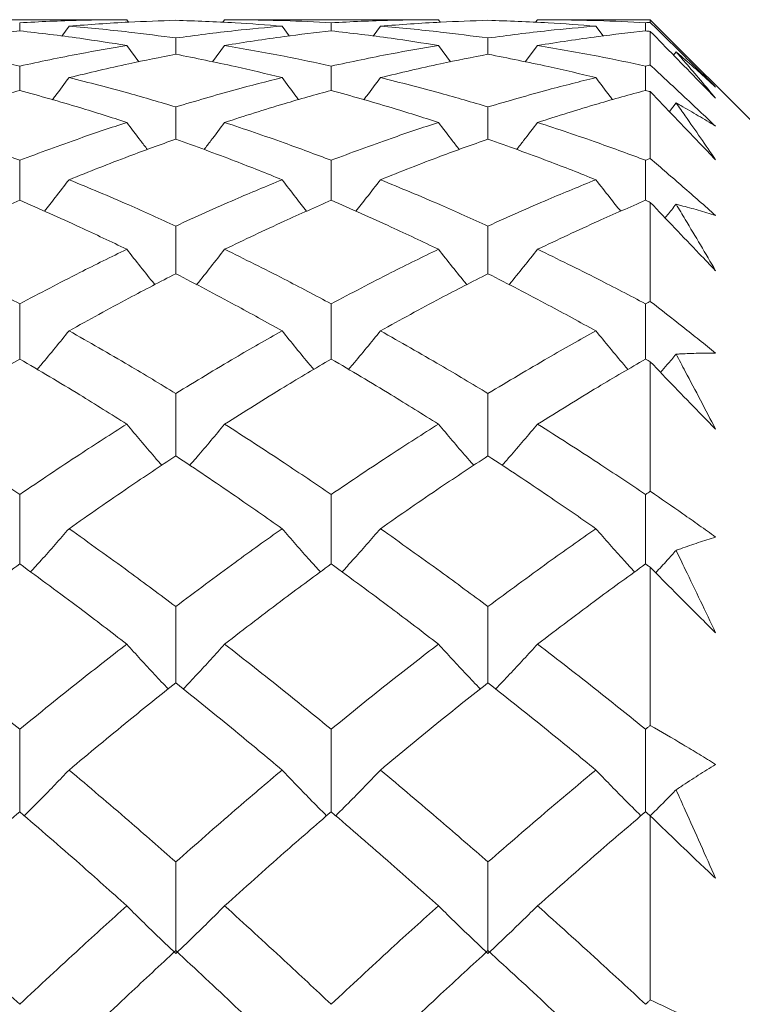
# Model space of a CAD drawing. Header units: inches. Extents: x 1 to 19.9, y 2.6 to 16.1.
# Tile 68 of 70: x 18.477 to 18.643, y 10.086 to 10.312. Entities that reach past the tile are written whole.
import ezdxf

# ---------------------------------------------------------------- set-up
doc = ezdxf.new("R2010")
doc.units = ezdxf.units.IN
doc.header["$MEASUREMENT"] = 0

msp = doc.modelspace()

# ---------------------------------------------------------------- linework, layer by layer
at = {"color": 7, "linetype": 'Continuous', "lineweight": 15}
for p, q in [((18.50201, 10.31208), (18.45275, 10.31208)), ((18.47744, 10.30952), (18.47744, 10.31138)), ((18.50201, 10.31208), (18.50243, 10.31151)), ((18.52448, 10.31208), (18.52404, 10.31147)), ((18.57354, 10.31208), (18.52448, 10.31208)), ((18.54893, 10.30952), (18.54893, 10.31138)), ((18.57354, 10.31208), (18.57396, 10.31151)), ((18.59629, 10.31208), (18.59585, 10.31147)), ((18.62216, 10.31208), (18.59629, 10.31208)), ((18.62108, 10.30952), (18.62108, 10.31138)), ((18.74716, 10.18708), (18.62216, 10.31208)), ((18.62216, 10.31208), (18.62216, 10.31144)), ((18.48877, 10.3106), (18.48709, 10.30832)), ((18.53765, 10.3106), (18.53931, 10.30835)), ((18.56024, 10.3106), (18.55856, 10.30832)), ((18.60966, 10.3106), (18.61134, 10.30835)), ((18.62216, 10.3094), (18.62216, 10.30166)), ((18.50201, 10.30616), (18.50478, 10.30243)), ((18.51326, 10.30415), (18.51326, 10.30788)), ((18.52448, 10.30616), (18.52171, 10.3024)), ((18.57354, 10.30616), (18.57633, 10.30242)), ((18.58491, 10.30415), (18.58491, 10.30788)), ((18.59629, 10.30616), (18.59347, 10.3024)), ((18.62808, 10.30469), (18.6275, 10.30393)), ((18.47744, 10.29586), (18.47744, 10.30143)), ((18.54893, 10.29586), (18.54893, 10.30143)), ((18.62108, 10.29586), (18.62108, 10.30143)), ((18.62216, 10.29557), (18.62216, 10.28023)), ((18.62808, 10.29298), (18.62654, 10.29099)), ((18.51326, 10.28468), (18.51326, 10.29206)), ((18.58491, 10.28468), (18.58491, 10.29206)), ((18.47744, 10.27064), (18.47744, 10.27982)), ((18.54893, 10.27064), (18.54893, 10.27982)), ((18.62108, 10.27064), (18.62108, 10.27982)), ((18.62216, 10.27017), (18.62216, 10.24746)), ((18.51326, 10.2538), (18.51326, 10.26474)), ((18.58491, 10.2538), (18.58491, 10.26474)), ((18.47744, 10.23424), (18.47744, 10.24689)), ((18.54893, 10.23424), (18.54893, 10.24689)), ((18.62108, 10.23424), (18.62108, 10.24689)), ((18.62216, 10.23361), (18.62216, 10.20389)), ((18.51326, 10.21202), (18.51326, 10.22633)), ((18.58491, 10.21202), (18.58491, 10.22633)), ((18.47744, 10.18724), (18.47744, 10.20316)), ((18.54893, 10.18724), (18.54893, 10.20316)), ((18.62108, 10.18724), (18.62108, 10.20316)), ((18.62216, 10.18646), (18.62216, 10.15019)), ((18.51326, 10.15999), (18.51326, 10.17745)), ((18.58491, 10.15999), (18.58491, 10.17745)), ((18.47744, 10.13038), (18.47744, 10.14931)), ((18.54893, 10.13038), (18.54893, 10.14931)), ((18.62108, 10.13038), (18.62108, 10.14931)), ((18.62216, 10.12946), (18.62216, 10.08722)), ((18.51326, 10.09853), (18.51326, 10.11886)), ((18.58491, 10.09853), (18.58491, 10.11886))]:
    msp.add_line(p, q, dxfattribs=at)
for points, knots in [([(18.47744, 10.31138), (18.48204, 10.3116), (18.49024, 10.312), (18.49842, 10.31205), (18.50201, 10.31208)], [0, 0, 0, 0, 0.560645, 1, 1, 1, 1]), ([(18.48877, 10.3106), (18.49335, 10.31094), (18.50153, 10.31155), (18.50968, 10.31181), (18.51326, 10.31193)], [0, 0, 0, 0, 0.560736, 1, 1, 1, 1]), ([(18.51326, 10.31193), (18.51781, 10.31177), (18.52593, 10.31149), (18.53407, 10.31087), (18.53765, 10.3106)], [0, 0, 0, 0, 0.559555, 1, 1, 1, 1]), ([(18.52448, 10.31208), (18.52903, 10.31204), (18.53717, 10.31197), (18.54533, 10.31156), (18.54893, 10.31138)], [0, 0, 0, 0, 0.559215, 1, 1, 1, 1]), ([(18.54893, 10.31138), (18.55351, 10.3116), (18.5617, 10.312), (18.56992, 10.31205), (18.57354, 10.31208)], [0, 0, 0, 0, 0.559413, 1, 1, 1, 1]), ([(18.56024, 10.3106), (18.56483, 10.31094), (18.57305, 10.31155), (18.58128, 10.31181), (18.58491, 10.31193)], [0, 0, 0, 0, 0.559504, 1, 1, 1, 1]), ([(18.58491, 10.31193), (18.58952, 10.31177), (18.59777, 10.31149), (18.60603, 10.31087), (18.60966, 10.3106)], [0, 0, 0, 0, 0.559703, 1, 1, 1, 1]), ([(18.59629, 10.31208), (18.60091, 10.31204), (18.60917, 10.31197), (18.61744, 10.31156), (18.62108, 10.31138)], [0, 0, 0, 0, 0.5597943, 1, 1, 1, 1]), ([(18.62108, 10.31138), (18.62128, 10.31139), (18.62164, 10.31141), (18.622, 10.31143), (18.62216, 10.31144)], [0, 0, 0, 0, 0.559995, 1, 1, 1, 1]), ([(18.62216, 10.31144), (18.62465, 10.30898), (18.62839, 10.3053), (18.6334, 10.30035), (18.63591, 10.29787), (18.63716, 10.29663)], [0, 0, 0, 0, 0.49985, 0.749906, 1, 1, 1, 1]), ([(18.45275, 10.30616), (18.45736, 10.30688), (18.4656, 10.30816), (18.47383, 10.3091), (18.47744, 10.30952)], [0, 0, 0, 0, 0.560447, 1, 1, 1, 1]), ([(18.47744, 10.30952), (18.48204, 10.30898), (18.49024, 10.30803), (18.49842, 10.30673), (18.50201, 10.30616)], [0, 0, 0, 0, 0.560645, 1, 1, 1, 1]), ([(18.48877, 10.3106), (18.49335, 10.31018), (18.50153, 10.30944), (18.50968, 10.30835), (18.51326, 10.30788)], [0, 0, 0, 0, 0.560736, 1, 1, 1, 1]), ([(18.51326, 10.30788), (18.51781, 10.30848), (18.52593, 10.30955), (18.53407, 10.31028), (18.53765, 10.3106)], [0, 0, 0, 0, 0.559555, 1, 1, 1, 1]), ([(18.52448, 10.30616), (18.52903, 10.30688), (18.53717, 10.30816), (18.54533, 10.3091), (18.54893, 10.30952)], [0, 0, 0, 0, 0.559215, 1, 1, 1, 1]), ([(18.54893, 10.30952), (18.55351, 10.30898), (18.5617, 10.30803), (18.56992, 10.30673), (18.57354, 10.30616)], [0, 0, 0, 0, 0.559413, 1, 1, 1, 1]), ([(18.56024, 10.3106), (18.56483, 10.31018), (18.57305, 10.30944), (18.58128, 10.30835), (18.58491, 10.30788)], [0, 0, 0, 0, 0.559504, 1, 1, 1, 1]), ([(18.58491, 10.30788), (18.58952, 10.30848), (18.59777, 10.30955), (18.60603, 10.31028), (18.60966, 10.3106)], [0, 0, 0, 0, 0.559703, 1, 1, 1, 1]), ([(18.59629, 10.30616), (18.60091, 10.30688), (18.60917, 10.30816), (18.61744, 10.3091), (18.62108, 10.30952)], [0, 0, 0, 0, 0.5597943, 1, 1, 1, 1]), ([(18.62108, 10.30952), (18.62128, 10.30949), (18.62164, 10.30945), (18.622, 10.30942), (18.62216, 10.3094)], [0, 0, 0, 0, 0.559995, 1, 1, 1, 1]), ([(18.63716, 10.29405), (18.63591, 10.29533), (18.63277, 10.29854), (18.62777, 10.30365), (18.62403, 10.30748), (18.62216, 10.3094)], [0, 0, 0, 0, 0.249909, 0.624893, 1, 1, 1, 1]), ([(18.45275, 10.30616), (18.45736, 10.30537), (18.4656, 10.30396), (18.47383, 10.3022), (18.47744, 10.30143)], [0, 0, 0, 0, 0.560447, 1, 1, 1, 1]), ([(18.47744, 10.30143), (18.48204, 10.30241), (18.49024, 10.30415), (18.49842, 10.30555), (18.50201, 10.30616)], [0, 0, 0, 0, 0.560645, 1, 1, 1, 1]), ([(18.52448, 10.30616), (18.52903, 10.30537), (18.53717, 10.30396), (18.54533, 10.3022), (18.54893, 10.30143)], [0, 0, 0, 0, 0.559215, 1, 1, 1, 1]), ([(18.54893, 10.30143), (18.55351, 10.3024), (18.5617, 10.30415), (18.56992, 10.30555), (18.57354, 10.30616)], [0, 0, 0, 0, 0.559413, 1, 1, 1, 1]), ([(18.59629, 10.30616), (18.60091, 10.30537), (18.60917, 10.30396), (18.61744, 10.3022), (18.62108, 10.30143)], [0, 0, 0, 0, 0.559794, 1, 1, 1, 1]), ([(18.48877, 10.29879), (18.49335, 10.29988), (18.50153, 10.30183), (18.50968, 10.30345), (18.51326, 10.30415)], [0, 0, 0, 0, 0.560736, 1, 1, 1, 1]), ([(18.51326, 10.30415), (18.51781, 10.30324), (18.52593, 10.30162), (18.53407, 10.29966), (18.53765, 10.29879)], [0, 0, 0, 0, 0.559555, 1, 1, 1, 1]), ([(18.56024, 10.29879), (18.56483, 10.29988), (18.57305, 10.30184), (18.58128, 10.30344), (18.58491, 10.30415)], [0, 0, 0, 0, 0.559504, 1, 1, 1, 1]), ([(18.58491, 10.30415), (18.58952, 10.30324), (18.59777, 10.30162), (18.60603, 10.29966), (18.60966, 10.29879)], [0, 0, 0, 0, 0.559703, 1, 1, 1, 1]), ([(18.62808, 10.30469), (18.62878, 10.30389), (18.63181, 10.30042), (18.63484, 10.29682), (18.63716, 10.29405)], [0, 0, 0, 0, 0.231715, 1, 1, 1, 1]), ([(18.63716, 10.29663), (18.63583, 10.29784), (18.63316, 10.30027), (18.63013, 10.30293), (18.62844, 10.30438), (18.62808, 10.30469)], [0, 0, 0, 0, 0.440572, 0.881144, 1, 1, 1, 1]), ([(18.62108, 10.30143), (18.62128, 10.30147), (18.62164, 10.30155), (18.622, 10.30163), (18.62216, 10.30166)], [0, 0, 0, 0, 0.559995, 1, 1, 1, 1]), ([(18.62216, 10.30166), (18.62465, 10.29934), (18.62839, 10.29586), (18.6334, 10.29117), (18.63591, 10.2888), (18.63716, 10.28762)], [0, 0, 0, 0, 0.49985, 0.749906, 1, 1, 1, 1]), ([(18.48877, 10.29879), (18.48771, 10.29738), (18.48645, 10.29568), (18.48516, 10.294), (18.48494, 10.29371)], [0, 0, 0, 0, 0.832348, 1, 1, 1, 1]), ([(18.48877, 10.29879), (18.49335, 10.29763), (18.50153, 10.29555), (18.50968, 10.29313), (18.51326, 10.29206)], [0, 0, 0, 0, 0.560736, 1, 1, 1, 1]), ([(18.51326, 10.29206), (18.51781, 10.29341), (18.52593, 10.29582), (18.53407, 10.29788), (18.53765, 10.29879)], [0, 0, 0, 0, 0.559555, 1, 1, 1, 1]), ([(18.53765, 10.29879), (18.53871, 10.29737), (18.53996, 10.29568), (18.54124, 10.29401), (18.54145, 10.29373)], [0, 0, 0, 0, 0.837188, 1, 1, 1, 1]), ([(18.56024, 10.29879), (18.55918, 10.29738), (18.55792, 10.29568), (18.55663, 10.294), (18.55641, 10.29372)], [0, 0, 0, 0, 0.832752, 1, 1, 1, 1]), ([(18.56024, 10.29879), (18.56483, 10.29763), (18.57305, 10.29555), (18.58128, 10.29313), (18.58491, 10.29206)], [0, 0, 0, 0, 0.559504, 1, 1, 1, 1]), ([(18.58491, 10.29206), (18.58952, 10.29341), (18.59777, 10.29582), (18.60603, 10.29788), (18.60966, 10.29879)], [0, 0, 0, 0, 0.559703, 1, 1, 1, 1]), ([(18.60966, 10.29879), (18.61072, 10.29738), (18.612, 10.29569), (18.61329, 10.29401), (18.61351, 10.29373)], [0, 0, 0, 0, 0.833457, 1, 1, 1, 1]), ([(18.45275, 10.28851), (18.45736, 10.28998), (18.4656, 10.29259), (18.47383, 10.29486), (18.47744, 10.29586)], [0, 0, 0, 0, 0.560447, 1, 1, 1, 1]), ([(18.47744, 10.29586), (18.48204, 10.29458), (18.49024, 10.2923), (18.49842, 10.28967), (18.50201, 10.28851)], [0, 0, 0, 0, 0.560645, 1, 1, 1, 1]), ([(18.52448, 10.28851), (18.52903, 10.28997), (18.53717, 10.29259), (18.54533, 10.29486), (18.54893, 10.29586)], [0, 0, 0, 0, 0.559215, 1, 1, 1, 1]), ([(18.54893, 10.29586), (18.55351, 10.29458), (18.5617, 10.29229), (18.56992, 10.28967), (18.57354, 10.28851)], [0, 0, 0, 0, 0.559413, 1, 1, 1, 1]), ([(18.59629, 10.28851), (18.60091, 10.28998), (18.60917, 10.29259), (18.61744, 10.29486), (18.62108, 10.29586)], [0, 0, 0, 0, 0.559794, 1, 1, 1, 1]), ([(18.62108, 10.29586), (18.62128, 10.29581), (18.62164, 10.29571), (18.622, 10.29561), (18.62216, 10.29557)], [0, 0, 0, 0, 0.559995, 1, 1, 1, 1]), ([(18.63716, 10.27993), (18.63591, 10.28123), (18.63277, 10.28449), (18.62777, 10.2897), (18.62403, 10.29361), (18.62216, 10.29557)], [0, 0, 0, 0, 0.249909, 0.624893, 1, 1, 1, 1]), ([(18.62808, 10.29298), (18.62878, 10.29199), (18.63181, 10.28771), (18.63484, 10.28331), (18.63716, 10.27993)], [0, 0, 0, 0, 0.231715, 1, 1, 1, 1]), ([(18.63716, 10.28762), (18.63583, 10.28844), (18.63316, 10.29008), (18.63013, 10.29183), (18.62844, 10.29278), (18.62808, 10.29298)], [0, 0, 0, 0, 0.440572, 0.881144, 1, 1, 1, 1]), ([(18.45275, 10.28851), (18.45736, 10.28698), (18.4656, 10.28424), (18.47383, 10.28117), (18.47744, 10.27982)], [0, 0, 0, 0, 0.560447, 1, 1, 1, 1]), ([(18.47744, 10.27982), (18.48204, 10.28153), (18.49024, 10.28459), (18.49842, 10.28731), (18.50201, 10.28851)], [0, 0, 0, 0, 0.560645, 1, 1, 1, 1]), ([(18.50201, 10.28851), (18.50306, 10.28712), (18.50463, 10.28504), (18.50623, 10.28298), (18.50675, 10.2823)], [0, 0, 0, 0, 0.6709005, 1, 1, 1, 1]), ([(18.52448, 10.28851), (18.52343, 10.28711), (18.52187, 10.28503), (18.52027, 10.28296), (18.51975, 10.28228)], [0, 0, 0, 0, 0.6700815, 1, 1, 1, 1]), ([(18.52448, 10.28851), (18.52903, 10.28698), (18.53717, 10.28424), (18.54533, 10.28117), (18.54893, 10.27982)], [0, 0, 0, 0, 0.559215, 1, 1, 1, 1]), ([(18.54893, 10.27982), (18.55351, 10.28153), (18.5617, 10.28459), (18.56992, 10.28731), (18.57354, 10.28851)], [0, 0, 0, 0, 0.559413, 1, 1, 1, 1]), ([(18.57354, 10.28851), (18.5746, 10.28712), (18.57618, 10.28504), (18.57779, 10.28298), (18.57832, 10.28229)], [0, 0, 0, 0, 0.668664, 1, 1, 1, 1]), ([(18.59629, 10.28851), (18.59523, 10.28712), (18.59364, 10.28504), (18.59202, 10.28297), (18.59148, 10.28228)], [0, 0, 0, 0, 0.666413, 1, 1, 1, 1]), ([(18.59629, 10.28851), (18.60091, 10.28698), (18.60917, 10.28424), (18.61744, 10.28117), (18.62108, 10.27982)], [0, 0, 0, 0, 0.5597943, 1, 1, 1, 1]), ([(18.48877, 10.27537), (18.49335, 10.2772), (18.50153, 10.28045), (18.50968, 10.28339), (18.51326, 10.28468)], [0, 0, 0, 0, 0.560736, 1, 1, 1, 1]), ([(18.51326, 10.28468), (18.51781, 10.28303), (18.52593, 10.28008), (18.53407, 10.27681), (18.53765, 10.27537)], [0, 0, 0, 0, 0.559555, 1, 1, 1, 1]), ([(18.56024, 10.27537), (18.56483, 10.27719), (18.57305, 10.28046), (18.58128, 10.28339), (18.58491, 10.28468)], [0, 0, 0, 0, 0.559504, 1, 1, 1, 1]), ([(18.58491, 10.28468), (18.58952, 10.28303), (18.59777, 10.28008), (18.60603, 10.27681), (18.60966, 10.27537)], [0, 0, 0, 0, 0.559703, 1, 1, 1, 1]), ([(18.62108, 10.27982), (18.62128, 10.27989), (18.62164, 10.28003), (18.622, 10.28017), (18.62216, 10.28023)], [0, 0, 0, 0, 0.559995, 1, 1, 1, 1]), ([(18.62216, 10.28023), (18.62465, 10.27808), (18.62839, 10.27485), (18.6334, 10.27048), (18.63591, 10.26827), (18.63716, 10.26716)], [0, 0, 0, 0, 0.4998502, 0.7499064, 1, 1, 1, 1]), ([(18.48877, 10.27537), (18.48771, 10.274), (18.48584, 10.27157), (18.48393, 10.26917), (18.4831, 10.26812)], [0, 0, 0, 0, 0.563734, 1, 1, 1, 1]), ([(18.48877, 10.27537), (18.49335, 10.27347), (18.50153, 10.27009), (18.50968, 10.26637), (18.51326, 10.26474)], [0, 0, 0, 0, 0.560736, 1, 1, 1, 1]), ([(18.51326, 10.26474), (18.51781, 10.26681), (18.52593, 10.27051), (18.53407, 10.27388), (18.53765, 10.27537)], [0, 0, 0, 0, 0.559555, 1, 1, 1, 1]), ([(18.53765, 10.27537), (18.53871, 10.274), (18.54057, 10.27158), (18.54246, 10.26918), (18.54329, 10.26813)], [0, 0, 0, 0, 0.565748, 1, 1, 1, 1]), ([(18.56024, 10.27537), (18.55918, 10.274), (18.55731, 10.27158), (18.5554, 10.26917), (18.55457, 10.26812)], [0, 0, 0, 0, 0.564068, 1, 1, 1, 1]), ([(18.56024, 10.27537), (18.56483, 10.27347), (18.57305, 10.27008), (18.58128, 10.26637), (18.58491, 10.26474)], [0, 0, 0, 0, 0.559504, 1, 1, 1, 1]), ([(18.58491, 10.26474), (18.58952, 10.26681), (18.59777, 10.27051), (18.60603, 10.27388), (18.60966, 10.27537)], [0, 0, 0, 0, 0.559703, 1, 1, 1, 1]), ([(18.60966, 10.27537), (18.61073, 10.274), (18.61261, 10.27158), (18.61453, 10.26918), (18.61537, 10.26814)], [0, 0, 0, 0, 0.563261, 1, 1, 1, 1]), ([(18.45275, 10.25941), (18.45736, 10.26159), (18.4656, 10.26549), (18.47383, 10.26907), (18.47744, 10.27064)], [0, 0, 0, 0, 0.560447, 1, 1, 1, 1]), ([(18.47744, 10.27064), (18.48204, 10.26863), (18.49024, 10.26504), (18.49842, 10.26113), (18.50201, 10.25941)], [0, 0, 0, 0, 0.560645, 1, 1, 1, 1]), ([(18.52448, 10.25941), (18.52903, 10.26159), (18.53717, 10.26549), (18.54533, 10.26906), (18.54893, 10.27064)], [0, 0, 0, 0, 0.559215, 1, 1, 1, 1]), ([(18.54893, 10.27064), (18.55351, 10.26863), (18.5617, 10.26504), (18.56992, 10.26113), (18.57354, 10.25941)], [0, 0, 0, 0, 0.559413, 1, 1, 1, 1]), ([(18.59629, 10.25941), (18.60091, 10.26159), (18.60917, 10.26549), (18.61744, 10.26906), (18.62108, 10.27064)], [0, 0, 0, 0, 0.559794, 1, 1, 1, 1]), ([(18.62108, 10.27064), (18.62128, 10.27055), (18.62164, 10.2704), (18.622, 10.27024), (18.62216, 10.27017)], [0, 0, 0, 0, 0.559995, 1, 1, 1, 1]), ([(18.63716, 10.25449), (18.63591, 10.25579), (18.63277, 10.25904), (18.62777, 10.26427), (18.62403, 10.2682), (18.62216, 10.27017)], [0, 0, 0, 0, 0.249909, 0.624893, 1, 1, 1, 1]), ([(18.62808, 10.26974), (18.62741, 10.2689), (18.62657, 10.26785), (18.62572, 10.26681), (18.62556, 10.2666)], [0, 0, 0, 0, 0.80064, 1, 1, 1, 1]), ([(18.62808, 10.26974), (18.62878, 10.26858), (18.63181, 10.26356), (18.63484, 10.25843), (18.63716, 10.25449)], [0, 0, 0, 0, 0.231715, 1, 1, 1, 1]), ([(18.63716, 10.26716), (18.63583, 10.26758), (18.63316, 10.2684), (18.63013, 10.26922), (18.62844, 10.26965), (18.62808, 10.26974)], [0, 0, 0, 0, 0.4405721, 0.8811443, 1, 1, 1, 1]), ([(18.45275, 10.25941), (18.45736, 10.25716), (18.4656, 10.25314), (18.47383, 10.2488), (18.47744, 10.24689)], [0, 0, 0, 0, 0.560447, 1, 1, 1, 1]), ([(18.47744, 10.24689), (18.48204, 10.24931), (18.49024, 10.25363), (18.49842, 10.25765), (18.50201, 10.25941)], [0, 0, 0, 0, 0.560645, 1, 1, 1, 1]), ([(18.50201, 10.25941), (18.50307, 10.25807), (18.50518, 10.25539), (18.50733, 10.25269), (18.50844, 10.25134), (18.50847, 10.2513)], [0, 0, 0, 0, 0.493448, 0.986896, 1, 1, 1, 1]), ([(18.52448, 10.25941), (18.52343, 10.25807), (18.52132, 10.25539), (18.51918, 10.25268), (18.51807, 10.25133), (18.51804, 10.25129)], [0, 0, 0, 0, 0.493453, 0.986907, 1, 1, 1, 1]), ([(18.52448, 10.25941), (18.52903, 10.25716), (18.53717, 10.25313), (18.54533, 10.2488), (18.54893, 10.24689)], [0, 0, 0, 0, 0.559215, 1, 1, 1, 1]), ([(18.54893, 10.24689), (18.55351, 10.24931), (18.5617, 10.25364), (18.56992, 10.25764), (18.57354, 10.25941)], [0, 0, 0, 0, 0.559413, 1, 1, 1, 1]), ([(18.57354, 10.25941), (18.5746, 10.25807), (18.57672, 10.25541), (18.5789, 10.2527), (18.58002, 10.25135), (18.58006, 10.2513)], [0, 0, 0, 0, 0.491732, 0.983464, 1, 1, 1, 1]), ([(18.59629, 10.25941), (18.59523, 10.25807), (18.5931, 10.25541), (18.59092, 10.2527), (18.58979, 10.25134), (18.58975, 10.25129)], [0, 0, 0, 0, 0.490779, 0.981559, 1, 1, 1, 1]), ([(18.59629, 10.25941), (18.60091, 10.25716), (18.60917, 10.25314), (18.61744, 10.2488), (18.62108, 10.24689)], [0, 0, 0, 0, 0.559794, 1, 1, 1, 1]), ([(18.48877, 10.2407), (18.49335, 10.24323), (18.50153, 10.24775), (18.50968, 10.25195), (18.51326, 10.2538)], [0, 0, 0, 0, 0.560736, 1, 1, 1, 1]), ([(18.51326, 10.2538), (18.51781, 10.25144), (18.52593, 10.24722), (18.53407, 10.24269), (18.53765, 10.2407)], [0, 0, 0, 0, 0.559555, 1, 1, 1, 1]), ([(18.56024, 10.2407), (18.56483, 10.24323), (18.57305, 10.24775), (18.58128, 10.25195), (18.58491, 10.2538)], [0, 0, 0, 0, 0.559504, 1, 1, 1, 1]), ([(18.58491, 10.2538), (18.58952, 10.25144), (18.59777, 10.24722), (18.60603, 10.24269), (18.60966, 10.2407)], [0, 0, 0, 0, 0.559703, 1, 1, 1, 1]), ([(18.62108, 10.24689), (18.62128, 10.24699), (18.62164, 10.24719), (18.622, 10.24738), (18.62216, 10.24746)], [0, 0, 0, 0, 0.559995, 1, 1, 1, 1]), ([(18.62216, 10.24746), (18.62465, 10.24552), (18.62839, 10.2426), (18.6334, 10.23862), (18.63591, 10.2366), (18.63716, 10.23559)], [0, 0, 0, 0, 0.49985, 0.749906, 1, 1, 1, 1]), ([(18.48877, 10.2407), (18.48771, 10.2394), (18.48559, 10.23679), (18.48316, 10.23384), (18.48176, 10.23221), (18.48145, 10.23185)], [0, 0, 0, 0, 0.438414, 0.876828, 1, 1, 1, 1]), ([(18.48877, 10.2407), (18.49335, 10.2381), (18.50153, 10.23346), (18.50968, 10.22851), (18.51326, 10.22633)], [0, 0, 0, 0, 0.560736, 1, 1, 1, 1]), ([(18.51326, 10.22633), (18.51781, 10.2291), (18.52593, 10.23404), (18.53407, 10.23866), (18.53765, 10.2407)], [0, 0, 0, 0, 0.559555, 1, 1, 1, 1]), ([(18.53765, 10.2407), (18.53871, 10.23939), (18.54082, 10.23679), (18.54324, 10.23384), (18.54463, 10.23221), (18.54493, 10.23185)], [0, 0, 0, 0, 0.4395587, 0.8791174, 1, 1, 1, 1]), ([(18.56024, 10.2407), (18.55918, 10.2394), (18.55706, 10.2368), (18.55463, 10.23385), (18.55324, 10.23221), (18.55293, 10.23185)], [0, 0, 0, 0, 0.438698, 0.877396, 1, 1, 1, 1]), ([(18.56024, 10.2407), (18.56483, 10.2381), (18.57305, 10.23346), (18.58128, 10.22851), (18.58491, 10.22633)], [0, 0, 0, 0, 0.559504, 1, 1, 1, 1]), ([(18.58491, 10.22633), (18.58952, 10.2291), (18.59777, 10.23403), (18.60603, 10.23866), (18.60966, 10.2407)], [0, 0, 0, 0, 0.559703, 1, 1, 1, 1]), ([(18.60966, 10.2407), (18.61073, 10.2394), (18.61286, 10.23681), (18.61531, 10.23386), (18.61672, 10.23222), (18.61703, 10.23186)], [0, 0, 0, 0, 0.437634, 0.875267, 1, 1, 1, 1]), ([(18.45275, 10.21931), (18.45736, 10.22218), (18.4656, 10.2273), (18.47383, 10.23212), (18.47744, 10.23424)], [0, 0, 0, 0, 0.560447, 1, 1, 1, 1]), ([(18.47744, 10.23424), (18.48204, 10.23153), (18.49024, 10.22671), (18.49842, 10.22156), (18.50201, 10.21931)], [0, 0, 0, 0, 0.560645, 1, 1, 1, 1]), ([(18.52448, 10.21931), (18.52903, 10.22217), (18.53717, 10.2273), (18.54533, 10.23212), (18.54893, 10.23424)], [0, 0, 0, 0, 0.559215, 1, 1, 1, 1]), ([(18.54893, 10.23424), (18.55351, 10.23153), (18.5617, 10.2267), (18.56992, 10.22157), (18.57354, 10.21931)], [0, 0, 0, 0, 0.559413, 1, 1, 1, 1]), ([(18.59629, 10.21931), (18.60091, 10.22217), (18.60917, 10.2273), (18.61744, 10.23212), (18.62108, 10.23424)], [0, 0, 0, 0, 0.5597943, 1, 1, 1, 1]), ([(18.62108, 10.23424), (18.62128, 10.23412), (18.62164, 10.23391), (18.622, 10.2337), (18.62216, 10.23361)], [0, 0, 0, 0, 0.559995, 1, 1, 1, 1]), ([(18.62808, 10.23535), (18.62741, 10.23455), (18.62623, 10.23314), (18.62504, 10.23175), (18.62452, 10.23115)], [0, 0, 0, 0, 0.569566, 1, 1, 1, 1]), ([(18.63716, 10.23559), (18.63583, 10.23559), (18.63316, 10.23558), (18.63013, 10.23546), (18.62844, 10.23537), (18.62808, 10.23535)], [0, 0, 0, 0, 0.440572, 0.881144, 1, 1, 1, 1]), ([(18.62808, 10.23535), (18.62878, 10.23403), (18.63181, 10.22835), (18.63484, 10.22257), (18.63716, 10.21813)], [0, 0, 0, 0, 0.231715, 1, 1, 1, 1]), ([(18.63716, 10.21813), (18.63591, 10.21941), (18.63277, 10.22261), (18.62777, 10.22776), (18.62403, 10.23166), (18.62216, 10.23361)], [0, 0, 0, 0, 0.249909, 0.624893, 1, 1, 1, 1]), ([(18.45275, 10.21931), (18.45736, 10.21637), (18.4656, 10.21113), (18.47383, 10.20559), (18.47744, 10.20316)], [0, 0, 0, 0, 0.560447, 1, 1, 1, 1]), ([(18.47744, 10.20316), (18.48204, 10.20625), (18.49024, 10.21178), (18.49842, 10.21701), (18.50201, 10.21931)], [0, 0, 0, 0, 0.560645, 1, 1, 1, 1]), ([(18.50201, 10.21931), (18.50307, 10.21804), (18.50518, 10.21552), (18.50785, 10.21237), (18.50949, 10.2105), (18.51004, 10.20986)], [0, 0, 0, 0, 0.398409, 0.796819, 1, 1, 1, 1]), ([(18.52448, 10.21931), (18.52343, 10.21804), (18.52133, 10.21551), (18.51866, 10.21236), (18.51703, 10.21049), (18.51647, 10.20986)], [0, 0, 0, 0, 0.398645, 0.797291, 1, 1, 1, 1]), ([(18.52448, 10.21931), (18.52903, 10.21637), (18.53717, 10.21113), (18.54533, 10.20559), (18.54893, 10.20316)], [0, 0, 0, 0, 0.559215, 1, 1, 1, 1]), ([(18.54893, 10.20316), (18.55351, 10.20625), (18.5617, 10.21178), (18.56992, 10.217), (18.57354, 10.21931)], [0, 0, 0, 0, 0.559413, 1, 1, 1, 1]), ([(18.57354, 10.21931), (18.5746, 10.21805), (18.57672, 10.21553), (18.57942, 10.21238), (18.58108, 10.2105), (18.58165, 10.20986)], [0, 0, 0, 0, 0.3969829, 0.7939659, 1, 1, 1, 1]), ([(18.59629, 10.21931), (18.59523, 10.21805), (18.5931, 10.21554), (18.59039, 10.21239), (18.58873, 10.2105), (18.58816, 10.20986)], [0, 0, 0, 0, 0.3964925, 0.792985, 1, 1, 1, 1]), ([(18.59629, 10.21931), (18.60091, 10.21637), (18.60917, 10.21113), (18.61744, 10.20559), (18.62108, 10.20316)], [0, 0, 0, 0, 0.559794, 1, 1, 1, 1]), ([(18.48877, 10.19532), (18.49335, 10.19852), (18.50153, 10.20422), (18.50968, 10.20964), (18.51326, 10.21202)], [0, 0, 0, 0, 0.560736, 1, 1, 1, 1]), ([(18.51326, 10.21202), (18.51781, 10.20898), (18.52593, 10.20356), (18.53407, 10.19784), (18.53765, 10.19532)], [0, 0, 0, 0, 0.559555, 1, 1, 1, 1]), ([(18.56024, 10.19532), (18.56483, 10.19852), (18.57305, 10.20423), (18.58128, 10.20964), (18.58491, 10.21202)], [0, 0, 0, 0, 0.559504, 1, 1, 1, 1]), ([(18.58491, 10.21202), (18.58952, 10.20898), (18.59777, 10.20356), (18.60603, 10.19784), (18.60966, 10.19532)], [0, 0, 0, 0, 0.559703, 1, 1, 1, 1]), ([(18.62108, 10.20316), (18.62128, 10.20329), (18.62164, 10.20354), (18.622, 10.20378), (18.62216, 10.20389)], [0, 0, 0, 0, 0.559995, 1, 1, 1, 1]), ([(18.62216, 10.20389), (18.62465, 10.20218), (18.62839, 10.19962), (18.6334, 10.19609), (18.63591, 10.1943), (18.63716, 10.1934)], [0, 0, 0, 0, 0.49985, 0.749906, 1, 1, 1, 1]), ([(18.48877, 10.19532), (18.48771, 10.19411), (18.48559, 10.19168), (18.48265, 10.18837), (18.48075, 10.18629), (18.47994, 10.1854)], [0, 0, 0, 0, 0.364172, 0.728343, 1, 1, 1, 1]), ([(18.48877, 10.19532), (18.49335, 10.19206), (18.50153, 10.18625), (18.50968, 10.18013), (18.51326, 10.17745)], [0, 0, 0, 0, 0.560736, 1, 1, 1, 1]), ([(18.51326, 10.17745), (18.51781, 10.18086), (18.52593, 10.18696), (18.53407, 10.19276), (18.53765, 10.19532)], [0, 0, 0, 0, 0.559555, 1, 1, 1, 1]), ([(18.53765, 10.19532), (18.53871, 10.19411), (18.54082, 10.19167), (18.54374, 10.18837), (18.54564, 10.18629), (18.54644, 10.1854)], [0, 0, 0, 0, 0.3649352, 0.7298706, 1, 1, 1, 1]), ([(18.56024, 10.19532), (18.55918, 10.19411), (18.55706, 10.19168), (18.55413, 10.18837), (18.55223, 10.18629), (18.55142, 10.1854)], [0, 0, 0, 0, 0.364408, 0.728815, 1, 1, 1, 1]), ([(18.56024, 10.19532), (18.56483, 10.19206), (18.57305, 10.18624), (18.58128, 10.18014), (18.58491, 10.17745)], [0, 0, 0, 0, 0.559504, 1, 1, 1, 1]), ([(18.58491, 10.17745), (18.58952, 10.18086), (18.59777, 10.18696), (18.60603, 10.19277), (18.60966, 10.19532)], [0, 0, 0, 0, 0.559703, 1, 1, 1, 1]), ([(18.60966, 10.19532), (18.61073, 10.19411), (18.61285, 10.19169), (18.61582, 10.18838), (18.61773, 10.1863), (18.61856, 10.1854)], [0, 0, 0, 0, 0.363336, 0.726672, 1, 1, 1, 1]), ([(18.63716, 10.1934), (18.63583, 10.19298), (18.63316, 10.19214), (18.63013, 10.19108), (18.62844, 10.19046), (18.62808, 10.19033)], [0, 0, 0, 0, 0.440572, 0.881144, 1, 1, 1, 1]), ([(18.62808, 10.19033), (18.62741, 10.18958), (18.62586, 10.18786), (18.62429, 10.18616), (18.62341, 10.1852)], [0, 0, 0, 0, 0.433862, 1, 1, 1, 1]), ([(18.62808, 10.19033), (18.62878, 10.18888), (18.63181, 10.18263), (18.63484, 10.1763), (18.63716, 10.17143)], [0, 0, 0, 0, 0.231715, 1, 1, 1, 1]), ([(18.45275, 10.16884), (18.45736, 10.17235), (18.4656, 10.17862), (18.47383, 10.18461), (18.47744, 10.18724)], [0, 0, 0, 0, 0.560447, 1, 1, 1, 1]), ([(18.47744, 10.18724), (18.48204, 10.18388), (18.49024, 10.17789), (18.49842, 10.1716), (18.50201, 10.16884)], [0, 0, 0, 0, 0.560645, 1, 1, 1, 1]), ([(18.52448, 10.16884), (18.52903, 10.17235), (18.53717, 10.17862), (18.54533, 10.1846), (18.54893, 10.18724)], [0, 0, 0, 0, 0.559215, 1, 1, 1, 1]), ([(18.54893, 10.18724), (18.55351, 10.18388), (18.5617, 10.17788), (18.56992, 10.1716), (18.57354, 10.16884)], [0, 0, 0, 0, 0.559413, 1, 1, 1, 1]), ([(18.59629, 10.16884), (18.60091, 10.17235), (18.60917, 10.17862), (18.61744, 10.1846), (18.62108, 10.18724)], [0, 0, 0, 0, 0.559794, 1, 1, 1, 1]), ([(18.62108, 10.18724), (18.62128, 10.18709), (18.62164, 10.18683), (18.622, 10.18657), (18.62216, 10.18646)], [0, 0, 0, 0, 0.559995, 1, 1, 1, 1]), ([(18.63716, 10.17143), (18.63591, 10.17267), (18.63277, 10.17576), (18.62777, 10.18076), (18.62403, 10.18456), (18.62216, 10.18646)], [0, 0, 0, 0, 0.249909, 0.624893, 1, 1, 1, 1]), ([(18.45275, 10.16884), (18.45736, 10.16527), (18.4656, 10.1589), (18.47383, 10.15224), (18.47744, 10.14931)], [0, 0, 0, 0, 0.560447, 1, 1, 1, 1]), ([(18.47744, 10.14931), (18.48204, 10.15303), (18.49024, 10.15967), (18.49842, 10.16604), (18.50201, 10.16884)], [0, 0, 0, 0, 0.560645, 1, 1, 1, 1]), ([(18.50201, 10.16884), (18.50307, 10.16767), (18.50518, 10.16534), (18.50834, 10.16192), (18.51046, 10.15967), (18.51151, 10.15857)], [0, 0, 0, 0, 0.33777, 0.675539, 1, 1, 1, 1]), ([(18.52448, 10.16884), (18.52343, 10.16767), (18.52133, 10.16534), (18.51818, 10.16191), (18.51606, 10.15966), (18.51502, 10.15857)], [0, 0, 0, 0, 0.3380892, 0.6761792, 1, 1, 1, 1]), ([(18.52448, 10.16884), (18.52903, 10.16527), (18.53717, 10.15889), (18.54533, 10.15224), (18.54893, 10.14931)], [0, 0, 0, 0, 0.559215, 1, 1, 1, 1]), ([(18.54893, 10.14931), (18.55351, 10.15303), (18.5617, 10.15968), (18.56992, 10.16604), (18.57354, 10.16884)], [0, 0, 0, 0, 0.559413, 1, 1, 1, 1]), ([(18.57354, 10.16884), (18.5746, 10.16768), (18.57672, 10.16535), (18.57991, 10.16193), (18.58206, 10.15968), (18.58313, 10.15857)], [0, 0, 0, 0, 0.336547, 0.673094, 1, 1, 1, 1]), ([(18.59629, 10.16884), (18.59523, 10.16768), (18.5931, 10.16536), (18.58991, 10.16193), (18.58775, 10.15968), (18.58668, 10.15857)], [0, 0, 0, 0, 0.3362568, 0.6725136, 1, 1, 1, 1]), ([(18.59629, 10.16884), (18.60091, 10.16527), (18.60917, 10.15889), (18.61744, 10.15224), (18.62108, 10.14931)], [0, 0, 0, 0, 0.559794, 1, 1, 1, 1]), ([(18.48877, 10.13996), (18.49335, 10.14377), (18.50153, 10.15057), (18.50968, 10.15712), (18.51326, 10.15999)], [0, 0, 0, 0, 0.560736, 1, 1, 1, 1]), ([(18.51326, 10.15999), (18.51781, 10.15632), (18.52593, 10.14977), (18.53407, 10.14296), (18.53765, 10.13996)], [0, 0, 0, 0, 0.559555, 1, 1, 1, 1]), ([(18.56024, 10.13996), (18.56483, 10.14377), (18.57305, 10.15058), (18.58128, 10.15711), (18.58491, 10.15999)], [0, 0, 0, 0, 0.559504, 1, 1, 1, 1]), ([(18.58491, 10.15999), (18.58952, 10.15632), (18.59777, 10.14978), (18.60603, 10.14296), (18.60966, 10.13996)], [0, 0, 0, 0, 0.559703, 1, 1, 1, 1]), ([(18.62108, 10.14931), (18.62128, 10.14948), (18.62164, 10.14977), (18.622, 10.15006), (18.62216, 10.15019)], [0, 0, 0, 0, 0.559995, 1, 1, 1, 1]), ([(18.62216, 10.15019), (18.62465, 10.14875), (18.62839, 10.14658), (18.6334, 10.14357), (18.63591, 10.14202), (18.63716, 10.14125)], [0, 0, 0, 0, 0.49985, 0.749906, 1, 1, 1, 1]), ([(18.48877, 10.13996), (18.48771, 10.13885), (18.48559, 10.13664), (18.48218, 10.13313), (18.47979, 10.13075), (18.4785, 10.12946)], [0, 0, 0, 0, 0.313793, 0.627585, 1, 1, 1, 1]), ([(18.48877, 10.13996), (18.49335, 10.13609), (18.50153, 10.12919), (18.50968, 10.12201), (18.51326, 10.11886)], [0, 0, 0, 0, 0.560736, 1, 1, 1, 1]), ([(18.51326, 10.11886), (18.51781, 10.12287), (18.52593, 10.13003), (18.53407, 10.13692), (18.53765, 10.13996)], [0, 0, 0, 0, 0.559555, 1, 1, 1, 1]), ([(18.53765, 10.13996), (18.53871, 10.13885), (18.54082, 10.13663), (18.54422, 10.13313), (18.54659, 10.13075), (18.54788, 10.12946)], [0, 0, 0, 0, 0.314355, 0.628711, 1, 1, 1, 1]), ([(18.56024, 10.13996), (18.55918, 10.13885), (18.55706, 10.13664), (18.55365, 10.13313), (18.55127, 10.13075), (18.54998, 10.12946)], [0, 0, 0, 0, 0.313985, 0.627969, 1, 1, 1, 1]), ([(18.56024, 10.13996), (18.56483, 10.13609), (18.57305, 10.12918), (18.58128, 10.12202), (18.58491, 10.11886)], [0, 0, 0, 0, 0.559504, 1, 1, 1, 1]), ([(18.58491, 10.11886), (18.58952, 10.12287), (18.59777, 10.13003), (18.60603, 10.13692), (18.60966, 10.13996)], [0, 0, 0, 0, 0.559703, 1, 1, 1, 1]), ([(18.60966, 10.13996), (18.61073, 10.13886), (18.61285, 10.13665), (18.61629, 10.13314), (18.6187, 10.13076), (18.62001, 10.12946)], [0, 0, 0, 0, 0.312973, 0.625947, 1, 1, 1, 1]), ([(18.63716, 10.14125), (18.63583, 10.14042), (18.63316, 10.13877), (18.63013, 10.13679), (18.62844, 10.13565), (18.62808, 10.1354)], [0, 0, 0, 0, 0.440572, 0.881144, 1, 1, 1, 1]), ([(18.62808, 10.1354), (18.62741, 10.13472), (18.62545, 10.13273), (18.62346, 10.13076), (18.62215, 10.12947)], [0, 0, 0, 0, 0.342148, 1, 1, 1, 1]), ([(18.62808, 10.1354), (18.62878, 10.13385), (18.63181, 10.12712), (18.63484, 10.12033), (18.63716, 10.11511)], [0, 0, 0, 0, 0.231715, 1, 1, 1, 1]), ([(18.45275, 10.1088), (18.45736, 10.1129), (18.4656, 10.12021), (18.47383, 10.12727), (18.47744, 10.13038)], [0, 0, 0, 0, 0.560447, 1, 1, 1, 1]), ([(18.47744, 10.13038), (18.48204, 10.12642), (18.49024, 10.11936), (18.49842, 10.11202), (18.50201, 10.1088)], [0, 0, 0, 0, 0.560645, 1, 1, 1, 1]), ([(18.52448, 10.1088), (18.52903, 10.1129), (18.53717, 10.12022), (18.54533, 10.12727), (18.54893, 10.13038)], [0, 0, 0, 0, 0.5592153, 1, 1, 1, 1]), ([(18.54893, 10.13038), (18.55351, 10.12642), (18.5617, 10.11935), (18.56992, 10.11203), (18.57354, 10.1088)], [0, 0, 0, 0, 0.559413, 1, 1, 1, 1]), ([(18.59629, 10.1088), (18.60091, 10.1129), (18.60917, 10.12022), (18.61744, 10.12727), (18.62108, 10.13038)], [0, 0, 0, 0, 0.5597943, 1, 1, 1, 1]), ([(18.62108, 10.13038), (18.62128, 10.13021), (18.62164, 10.1299), (18.622, 10.12959), (18.62216, 10.12946)], [0, 0, 0, 0, 0.559995, 1, 1, 1, 1]), ([(18.63716, 10.11511), (18.63591, 10.11629), (18.63277, 10.11923), (18.62777, 10.124), (18.62403, 10.12764), (18.62216, 10.12946)], [0, 0, 0, 0, 0.249909, 0.624893, 1, 1, 1, 1]), ([(18.45275, 10.1088), (18.45736, 10.10465), (18.4656, 10.09724), (18.47383, 10.08958), (18.47744, 10.08621)], [0, 0, 0, 0, 0.560447, 1, 1, 1, 1]), ([(18.47744, 10.08621), (18.48204, 10.0905), (18.49024, 10.09814), (18.49842, 10.10555), (18.50201, 10.1088)], [0, 0, 0, 0, 0.560645, 1, 1, 1, 1]), ([(18.50201, 10.1088), (18.50307, 10.10775), (18.50518, 10.10565), (18.50892, 10.102), (18.51163, 10.09942), (18.51326, 10.09787)], [0, 0, 0, 0, 0.285509, 0.571018, 1, 1, 1, 1]), ([(18.52448, 10.1088), (18.52343, 10.10775), (18.52133, 10.10565), (18.5176, 10.102), (18.51489, 10.09941), (18.51326, 10.09787)], [0, 0, 0, 0, 0.285861, 0.571724, 1, 1, 1, 1]), ([(18.52448, 10.1088), (18.52903, 10.10465), (18.53717, 10.09723), (18.54533, 10.08958), (18.54893, 10.08621)], [0, 0, 0, 0, 0.559215, 1, 1, 1, 1]), ([(18.54893, 10.08621), (18.55351, 10.09049), (18.5617, 10.09815), (18.56992, 10.10554), (18.57354, 10.1088)], [0, 0, 0, 0, 0.559413, 1, 1, 1, 1]), ([(18.57354, 10.1088), (18.5746, 10.10776), (18.57672, 10.10566), (18.5805, 10.10201), (18.58325, 10.09942), (18.58491, 10.09787)], [0, 0, 0, 0, 0.2844746, 0.5689492, 1, 1, 1, 1]), ([(18.59629, 10.1088), (18.59523, 10.10776), (18.5931, 10.10567), (18.58932, 10.10201), (18.58657, 10.09943), (18.58491, 10.09787)], [0, 0, 0, 0, 0.2842971, 0.5685943, 1, 1, 1, 1]), ([(18.59629, 10.1088), (18.60091, 10.10465), (18.60917, 10.09724), (18.61744, 10.08958), (18.62108, 10.08621)], [0, 0, 0, 0, 0.559794, 1, 1, 1, 1]), ([(18.48877, 10.07549), (18.49335, 10.07985), (18.50153, 10.08764), (18.50968, 10.09521), (18.51326, 10.09853)], [0, 0, 0, 0, 0.560736, 1, 1, 1, 1]), ([(18.51326, 10.09853), (18.51781, 10.09429), (18.52593, 10.08672), (18.53407, 10.07892), (18.53765, 10.07549)], [0, 0, 0, 0, 0.559555, 1, 1, 1, 1]), ([(18.56024, 10.07549), (18.56483, 10.07985), (18.57305, 10.08765), (18.58128, 10.0952), (18.58491, 10.09853)], [0, 0, 0, 0, 0.559504, 1, 1, 1, 1]), ([(18.58491, 10.09853), (18.58952, 10.09429), (18.59777, 10.08672), (18.60603, 10.07892), (18.60966, 10.07549)], [0, 0, 0, 0, 0.559703, 1, 1, 1, 1]), ([(18.62108, 10.08621), (18.62128, 10.0864), (18.62164, 10.08674), (18.622, 10.08707), (18.62216, 10.08722)], [0, 0, 0, 0, 0.559995, 1, 1, 1, 1]), ([(18.62216, 10.08722), (18.62465, 10.08606), (18.62839, 10.08433), (18.6334, 10.08187), (18.63591, 10.0806), (18.63716, 10.07997)], [0, 0, 0, 0, 0.49985, 0.749906, 1, 1, 1, 1])]:
    msp.add_open_spline(points, degree=3, knots=knots, dxfattribs=at)

doc.saveas('drawing.dxf')
